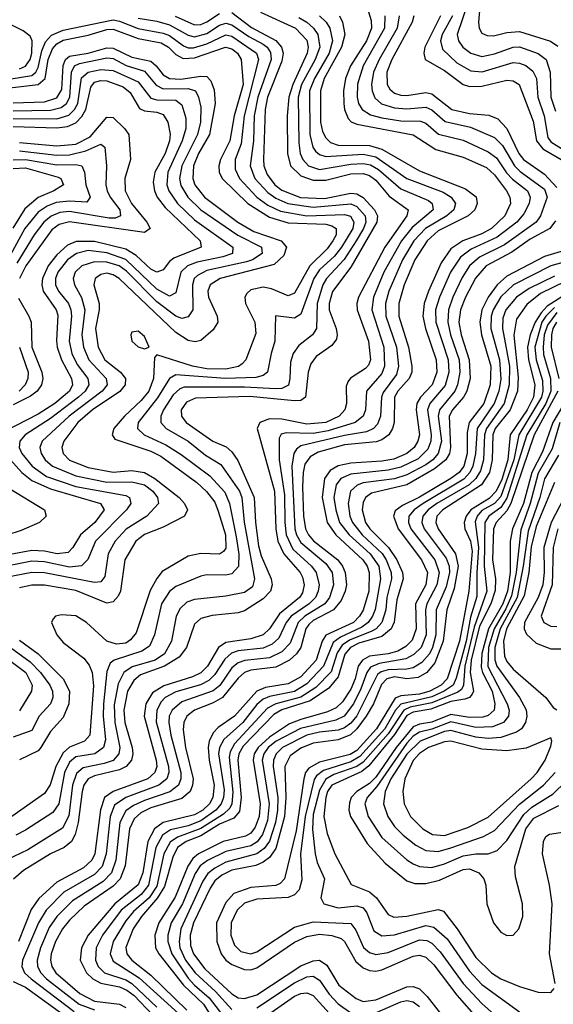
# Model space of a CAD drawing. Header units: inches. Extents: x 990535 to 1117859, y 769386 to 892122.
# Tile 229 of 256: x 1036551 to 1038258, y 862009 to 865158. Entities that reach past the tile are written whole.
import ezdxf

# ---------------------------------------------------------------- set-up
doc = ezdxf.new("R2010")
doc.units = ezdxf.units.IN
doc.header["$MEASUREMENT"] = 0
doc.layers.add('B0836', color=7, linetype='Continuous')

msp = doc.modelspace()

# ---------------------------------------------------------------- linework, layer by layer
at = {"layer": 'B0836', "color": 5}
for points, elevation in [([(1036550, 865000.8), (1036570, 865009.1), (1036584.4, 865030), (1036589.6, 865050), (1036590.7, 865090), (1036584.8, 865104.8), (1036562.1, 865122.1), (1036430, 865186.9)], 3560), ([(1037230, 865180.1), (1037292.4, 865132.4), (1037370, 865090.9), (1037388.9, 865070), (1037394.2, 865050), (1037390, 865024.5), (1037343.4, 864910), (1037336.5, 864870), (1037331, 864710), (1037332.1, 864690), (1037342.3, 864662.3), (1037367.1, 864630), (1037390, 864612.8), (1037449.3, 864589.3), (1037526.3, 864586.3), (1037610, 864602.8), (1037630, 864600.8), (1037650, 864589.1), (1037686.2, 864550), (1037695.7, 864530), (1037693.6, 864510), (1037610, 864365.8), (1037551.3, 864288.7), (1037540.6, 864250), (1037541.6, 864230), (1037563.3, 864170), (1037566.9, 864150), (1037564.1, 864135.9), (1037550, 864115.4), (1037499.7, 864080.3), (1037482.5, 864057.5), (1037474.1, 864030), (1037465.4, 863950), (1037450, 863939.5), (1037430, 863938.6), (1037287.6, 863952.4), (1037113.1, 863946.9), (1037085.1, 863934.9), (1037067.6, 863910), (1037068.3, 863890), (1037083.8, 863870), (1037168.7, 863810), (1037211.2, 863791.2), (1037230, 863775.4), (1037248.4, 863748.4), (1037300.7, 863630), (1037304.9, 863550), (1037314.9, 863474.9), (1037323.2, 863443.2), (1037356, 863370), (1037358.7, 863350), (1037353, 863330), (1037330, 863305.4), (1037270, 863267.4), (1037250, 863261.3), (1037167.2, 863252.8), (1037130, 863242.7), (1037110, 863225), (1037084.7, 863150), (1037061.1, 863118.9), (1037014.7, 863090), (1036937.8, 863062.2), (1036915.6, 863044.4), (1036896.2, 863010), (1036884.5, 862950), (1036887.5, 862910), (1036910.9, 862830), (1036913.1, 862810), (1036909, 862790), (1036891.6, 862770), (1036870, 862758.5), (1036790, 862739.7), (1036770, 862729.6), (1036756.4, 862710), (1036750.6, 862690), (1036738.2, 862590), (1036728.1, 862551.9), (1036716.6, 862530), (1036693, 862510), (1036650, 862489.9), (1036563.6, 862436.4), (1036531, 862409)], 3580), ([(1037321.2, 865181.2), (1037433.1, 865130), (1037470, 865092.3), (1037474.1, 865070), (1037470.2, 865050), (1037424.6, 864950), (1037411.8, 864910), (1037407, 864850), (1037408.3, 864730), (1037417.9, 864690), (1037450, 864658.2), (1037490, 864644.9), (1037530, 864644.8), (1037610, 864664.8), (1037650, 864665.6), (1037670, 864659.8), (1037690, 864644.7), (1037733.2, 864593.2), (1037793.7, 864550), (1037790.1, 864530), (1037718.7, 864430), (1037635.2, 864270), (1037629.3, 864250), (1037631.2, 864230), (1037667.4, 864130), (1037673.1, 864070), (1037667.2, 864052.8), (1037657.8, 864042.2), (1037608.9, 864011.1), (1037600.6, 863999.4), (1037595.3, 863984.7), (1037596.7, 863930), (1037591.5, 863910), (1037572.9, 863890), (1037530, 863869.4), (1037470, 863864.5), (1037390, 863880.6), (1037350, 863881.6), (1037319.6, 863870), (1037310.8, 863850), (1037366.4, 863650), (1037370.3, 863530), (1037377.3, 863490), (1037395.6, 863450), (1037447.9, 863390), (1037455.3, 863375.3), (1037461.2, 863350), (1037455.4, 863324.6), (1037446.2, 863310), (1037382.4, 863257.6), (1037350.3, 863209.7), (1037330, 863190.8), (1037290, 863177.7), (1037210, 863166.5), (1037186.6, 863150), (1037151.3, 863090), (1037130.5, 863069.5), (1037103.3, 863056.7), (1037012.2, 863027.8), (1036975.4, 863004.6), (1036954.9, 862970), (1036949.4, 862930), (1036987.5, 862790), (1036989.4, 862770), (1036983.7, 862750), (1036960.4, 862730), (1036850.2, 862689.8), (1036822.4, 862670), (1036809, 862631), (1036790.8, 862490), (1036781.3, 862470), (1036754.7, 862445.3), (1036670, 862400.1), (1036612.4, 862347.6), (1036587.5, 862312.5), (1036547.3, 862210)], 3620), ([(1037658.2, 865210), (1037675.2, 865155.2), (1037676.8, 865130), (1037660.8, 865090), (1037609.5, 865010), (1037593.3, 864970), (1037587.1, 864930), (1037587.6, 864890), (1037590.1, 864869.9), (1037601.9, 864841.9), (1037611.3, 864831.3), (1037630, 864823.8), (1037810, 864789.5), (1037882, 864742), (1037970, 864717.8), (1038044.9, 864684.9), (1038070, 864661.4), (1038108.2, 864610), (1038118.8, 864590), (1038120.8, 864570), (1038103.4, 864530), (1038060.4, 864490), (1038030, 864473.1), (1037969.3, 864450), (1037930, 864424.6), (1037899.6, 864380.4), (1037858.4, 864290), (1037845.2, 864250), (1037841.3, 864210), (1037849.1, 864170), (1037883.4, 864070), (1037885.5, 864030), (1037870.7, 863990), (1037832.8, 863950), (1037821.8, 863930), (1037819.5, 863910), (1037830.2, 863830), (1037825.1, 863810), (1037813.1, 863790), (1037789.7, 863770), (1037748, 863752), (1037710, 863745.4), (1037610, 863739.9), (1037570, 863731), (1037544.1, 863715.9), (1037526, 863690), (1037519, 863630), (1037534.2, 863550), (1037562, 863510), (1037648.8, 863430), (1037662.4, 863410), (1037669.3, 863390), (1037667.6, 863330), (1037650, 863269.6), (1037638.6, 863250), (1037618.6, 863230), (1037530.5, 863189.5), (1037518.8, 863170), (1037499.9, 863110), (1037450, 863055.8), (1037410, 863033.5), (1037337.5, 863022.5), (1037310, 863010.7), (1037238.4, 862930), (1037186.1, 862893.9), (1037170, 862877.6), (1037157.2, 862850), (1037154, 862830), (1037156.9, 862790), (1037173.5, 862710), (1037169.3, 862670.7), (1037158.3, 862650), (1037137.2, 862630), (1037110, 862615.1), (1037010.1, 862590), (1036981.7, 862570), (1036960.8, 862530), (1036944.5, 862430), (1036930, 862391.4), (1036855.2, 862330), (1036769.5, 862230.5), (1036748.4, 862190), (1036744.6, 862150), (1036764.9, 862110), (1036785.3, 862090), (1036810, 862076.2), (1036870, 862064.4), (1036894, 862054), (1036916.8, 862036.8), (1036975.5, 861975.5)], 3720), ([(1037984.7, 865210), (1037950.7, 865110), (1037955.3, 865090), (1037969.3, 865070), (1037994.6, 865050), (1038030, 865039.9), (1038070, 865048.1), (1038130, 865070), (1038150, 865070.3), (1038209.4, 865049.4), (1038235.8, 865030), (1038248.1, 864990), (1038250, 864910), (1038264.8, 864864.8)], 3860), ([(1038024.2, 865210), (1038018.6, 865150), (1038021, 865130), (1038030, 865114.3), (1038046.7, 865106.7), (1038066.4, 865106.4), (1038110, 865116.3), (1038150, 865119.3), (1038249, 865089), (1038273.2, 865073.2)], 3880), ([(1036450, 864956.2), (1036590, 864979.4), (1036602.7, 864990), (1036610, 865004.7), (1036622, 865058), (1036633.5, 865086.5), (1036652.4, 865107.6), (1036690, 865123.6), (1036850, 865156.8), (1036870, 865153.3), (1036930, 865129.2), (1037010, 865115), (1037030, 865106.9), (1037074.5, 865074.5), (1037090, 865068), (1037107.4, 865067.4), (1037150, 865080.3), (1037210, 865109.6), (1037230, 865105.2), (1037308.5, 865050), (1037314.5, 865030), (1037269.2, 864850), (1037259.6, 864760.4), (1037240.8, 864710), (1037240, 864680), (1037253.8, 864650), (1037309.6, 864589.6), (1037344.7, 864564.7), (1037385.3, 864545.3), (1037470, 864530.7), (1037590, 864534.9), (1037609.2, 864529.2), (1037620.2, 864510), (1037617.1, 864490), (1037580.3, 864430), (1037558.1, 864401.9), (1037510, 864357.7), (1037492.1, 864330), (1037450, 864215.4), (1037430, 864202.6), (1037369.4, 864210.6), (1037367.7, 864130), (1037355, 864090), (1037344.3, 864030), (1037330, 864019.4), (1037306.6, 864013.4), (1037209.8, 864009.8), (1037050, 864022), (1037029.9, 864010.1), (1036991.3, 863948.7), (1036930.1, 863870), (1036928.3, 863850), (1036949.1, 863830), (1037018.4, 863798.4), (1037067.6, 863767.6), (1037159.2, 863699.2), (1037206.8, 863646.8), (1037222.6, 863610), (1037243.9, 863503.9), (1037251.9, 863448.1), (1037250.6, 863409.4), (1037230, 863386.1), (1037210, 863381.4), (1037150, 863382.4), (1037130, 863378.3), (1037050, 863345.3), (1037030, 863329.1), (1037004.5, 863290), (1036982.4, 863190), (1036965.8, 863154.2), (1036942, 863138), (1036853.2, 863110), (1036840.1, 863099.9), (1036830, 863073), (1036818.7, 862970), (1036817.5, 862930), (1036825.7, 862854.3), (1036819.3, 862830), (1036791.4, 862810), (1036730, 862800), (1036710, 862783.8), (1036693.8, 862750), (1036676.1, 862650), (1036657.1, 862622.9), (1036570, 862565.6), (1036538.9, 862550)], 3540), ([(1036930, 865162.4), (1036990, 865152.9), (1037030, 865141), (1037090, 865107.6), (1037110, 865102.9), (1037150, 865113.8), (1037190, 865140), (1037210, 865146), (1037230, 865141.6), (1037284, 865104), (1037330, 865079.2), (1037342.3, 865070), (1037352.9, 865052.9), (1037355.4, 865030), (1037312.4, 864910), (1037300.8, 864850), (1037298.9, 864770), (1037288.1, 864690), (1037303.6, 864650), (1037344.5, 864604.5), (1037370, 864586.9), (1037409.3, 864569.3), (1037490, 864557.8), (1037610, 864568.3), (1037630, 864560.3), (1037656.7, 864530), (1037658.1, 864510), (1037651.2, 864490), (1037627.6, 864450), (1037588.9, 864391.1), (1037532.2, 864330), (1037520.3, 864310), (1037502.3, 864250), (1037501, 864170), (1037487.3, 864150), (1037444.2, 864115.8), (1037426.1, 864090), (1037417.2, 864062.8), (1037415.7, 864010), (1037410.8, 863989.2), (1037390, 863978.5), (1037370, 863976.8), (1037270, 863982.4), (1037077.3, 863982.7), (1037063.1, 863976.9), (1037042.4, 863957.6), (1037011.1, 863910), (1037002.9, 863890), (1037002.5, 863870), (1037019.9, 863850), (1037090, 863810.3), (1037145.5, 863765.5), (1037195, 863735), (1037254.1, 863650), (1037261.3, 863630), (1037269, 863551), (1037301.7, 863370), (1037296.2, 863343.8), (1037270, 863325.9), (1037210, 863314.1), (1037110, 863303.8), (1037085.5, 863294.5), (1037064.8, 863275.2), (1037051.4, 863250), (1037036.1, 863170), (1037014.5, 863130), (1036984.6, 863110), (1036911.3, 863088.7), (1036884.6, 863070), (1036866.2, 863033.8), (1036853.5, 862966.5), (1036854.8, 862910), (1036871.5, 862830), (1036867.9, 862810), (1036850, 862789.1), (1036821.3, 862778.7), (1036754.4, 862765.6), (1036732.7, 862747.3), (1036720, 862710), (1036708, 862612), (1036687.6, 862572.4), (1036576.6, 862503.4), (1036510, 862471)], 3560), ([(1037444.3, 865164.3), (1037470, 865150), (1037491.4, 865130), (1037504.5, 865110), (1037510.8, 865070), (1037496.8, 865030), (1037453, 864950), (1037441.7, 864910), (1037444.3, 864764.3), (1037448.6, 864730), (1037456.8, 864710), (1037475.4, 864690), (1037510, 864678.4), (1037610, 864695.4), (1037650, 864697.5), (1037673.4, 864693.4), (1037699, 864679), (1037770, 864616.9), (1037859, 864579), (1037870.5, 864570), (1037873.6, 864550), (1037806.7, 864493.3), (1037772.2, 864450), (1037716.3, 864350), (1037682.8, 864270), (1037677.6, 864230), (1037715.6, 864110), (1037718.5, 864050), (1037710, 864026.7), (1037660.4, 863970), (1037656.9, 863910), (1037650, 863890), (1037623.8, 863870), (1037537.4, 863842.6), (1037490, 863834.6), (1037403.6, 863836.4), (1037388, 863832), (1037380.7, 863819.3), (1037380.6, 863750), (1037398.1, 863638.1), (1037398.9, 863550), (1037403.6, 863510), (1037424.5, 863464.5), (1037484.9, 863410), (1037499, 863390), (1037508.9, 863350), (1037506.1, 863330), (1037497, 863310), (1037476.7, 863290), (1037419.6, 863250), (1037404, 863230), (1037379.8, 863180.2), (1037358.9, 863161.1), (1037330, 863148.4), (1037250, 863139), (1037228.3, 863131.7), (1037206.9, 863113.1), (1037175.8, 863064.2), (1037156, 863044), (1037129.6, 863030.4), (1037050, 863007.8), (1037016.2, 862990), (1037003.2, 862976.8), (1036989.2, 862950), (1036987.8, 862912.2), (1037027.3, 862770), (1037028.1, 862750), (1037021.3, 862730), (1036995.7, 862710), (1036890, 862670), (1036854.3, 862645.7), (1036840.7, 862610), (1036828.1, 862490), (1036814.7, 862450), (1036790, 862424.1), (1036692.4, 862367.6), (1036635.8, 862310), (1036610.9, 862269.1), (1036560.4, 862150), (1036557.4, 862130), (1036566.6, 862110), (1036587.3, 862090), (1036725.7, 861985.7)], 3640), ([(1037509.7, 865169.7), (1037531.2, 865150), (1037543.1, 865130), (1037551.9, 865090), (1037540.7, 865050), (1037494.2, 864970), (1037477.8, 864930), (1037479.4, 864790), (1037489.1, 864750), (1037497.5, 864737.5), (1037510, 864726), (1037530, 864719.9), (1037650, 864727.1), (1037690, 864719.2), (1037790, 864649.4), (1037905.6, 864605.6), (1037931.9, 864590), (1037945.4, 864570), (1037939.7, 864550), (1037917.6, 864530), (1037849.8, 864490.2), (1037812.4, 864450), (1037776, 864390), (1037731.7, 864290), (1037721.7, 864250), (1037722.7, 864210), (1037757, 864110), (1037763.3, 864050), (1037756.8, 864023.2), (1037714.2, 863965.9), (1037708.4, 863950), (1037705.8, 863890), (1037695.5, 863864.5), (1037683.2, 863850), (1037660.7, 863839.3), (1037590, 863827.9), (1037450, 863794.4), (1037436.1, 863783.9), (1037428, 863770), (1037421.9, 863730), (1037431, 863530), (1037436.3, 863510), (1037450, 863485.5), (1037530, 863418.5), (1037550.5, 863390), (1037554.6, 863350), (1037541.8, 863310), (1037526.9, 863290), (1037463.2, 863250), (1037442.1, 863230), (1037416.3, 863163.7), (1037390, 863136), (1037350, 863117.2), (1037271.1, 863108.9), (1037250, 863101.1), (1037230, 863084.6), (1037191.2, 863028.8), (1037170, 863011.2), (1037070, 862976.7), (1037038.3, 862950), (1037029.6, 862930), (1037028, 862910), (1037034.2, 862870), (1037066.6, 862750), (1037066.5, 862730), (1037058.8, 862710), (1037031.8, 862688.2), (1036950, 862661.2), (1036914.8, 862645.2), (1036890, 862627.8), (1036871.6, 862590), (1036858.8, 862470), (1036845.1, 862430), (1036818.3, 862401.7), (1036719.8, 862340.2), (1036670, 862290), (1036645.6, 862254.4), (1036617, 862190), (1036606.3, 862150), (1036607.7, 862130), (1036618.2, 862110), (1036637.2, 862090), (1036741.5, 862010), (1036790, 861991.8)], 3660), ([(1037574.6, 865170), (1037583.9, 865150), (1037591.1, 865110), (1037580.4, 865070), (1037525.3, 864970), (1037513.3, 864930), (1037512.9, 864830), (1037519.9, 864799.9), (1037530, 864779.3), (1037545.2, 864765.2), (1037570, 864756.6), (1037670, 864755), (1037710, 864743.2), (1037830, 864674), (1037976.9, 864616.9), (1038011.3, 864591.3), (1038014.4, 864570), (1038007.1, 864550), (1037986.2, 864530), (1037890, 864482.2), (1037854.7, 864450), (1037815.3, 864390), (1037780.9, 864310), (1037764.1, 864250), (1037763.5, 864210), (1037794.6, 864110), (1037806.1, 864050), (1037805.2, 864030), (1037796.7, 864010), (1037760.5, 863970), (1037750.2, 863950), (1037749.6, 863870), (1037744, 863850), (1037731.6, 863830), (1037710, 863814.2), (1037692, 863808), (1037590, 863798.6), (1037505.7, 863774.3), (1037480, 863760), (1037463.7, 863736.3), (1037457.8, 863710), (1037455.9, 863664.1), (1037459.4, 863570), (1037465.5, 863530), (1037474.5, 863510), (1037490.9, 863490.9), (1037568.6, 863430), (1037584.2, 863410), (1037592.7, 863390), (1037596.1, 863350), (1037592.8, 863330), (1037579.6, 863300.4), (1037554.6, 863270), (1037490, 863236.2), (1037476.1, 863223.9), (1037466.2, 863210), (1037450, 863149.9), (1037436.6, 863130), (1037413.9, 863110), (1037370, 863086.9), (1037290, 863077.8), (1037270, 863070), (1037250, 863051.6), (1037200.3, 862990), (1037170, 862973.2), (1037109.9, 862950.1), (1037086.1, 862930), (1037076.4, 862910), (1037073.6, 862886.4), (1037081.1, 862830), (1037105.5, 862730), (1037104.2, 862710), (1037096, 862690), (1037070, 862667.3), (1036970, 862637.3), (1036939, 862621), (1036917.5, 862602.5), (1036902.4, 862570), (1036888.5, 862451.5), (1036872, 862410), (1036850, 862387.1), (1036756.7, 862323.3), (1036710, 862278.5), (1036687.8, 862250), (1036665.7, 862210), (1036651.6, 862170), (1036649.7, 862149.7), (1036654.1, 862130), (1036666.8, 862110), (1036743.7, 862043.7), (1036790, 862019.6), (1036870, 862009.6), (1036890, 861999.1)], 3680), ([(1037718.8, 865170), (1037718.1, 865130), (1037649.8, 865010), (1037631.4, 864951.4), (1037631, 864910), (1037635.2, 864890), (1037646.9, 864870), (1037673.8, 864853.8), (1037710, 864844), (1037770, 864834.2), (1037832.8, 864832.8), (1037850, 864826.2), (1037891.2, 864791.2), (1037970, 864772.1), (1038050, 864735.5), (1038076.3, 864716.3), (1038108.1, 864668.1), (1038127.3, 864647.3), (1038175.6, 864610), (1038184.4, 864590), (1038181.3, 864570), (1038163.7, 864536.3), (1038141.1, 864510), (1038078.2, 864461.8), (1037995.9, 864424.1), (1037961.6, 864398.4), (1037929.6, 864350), (1037893.8, 864270), (1037881.7, 864230), (1037882.4, 864190), (1037921.5, 864070), (1037923.6, 864030), (1037912.1, 863987.9), (1037862.9, 863930), (1037855.8, 863910), (1037867, 863830), (1037866.2, 863810), (1037856.3, 863783.7), (1037826.2, 863753.8), (1037770, 863726.4), (1037730, 863717.1), (1037610, 863704.1), (1037578.5, 863690), (1037563.1, 863670), (1037556.5, 863630), (1037562.1, 863590), (1037574.4, 863550), (1037604.8, 863510), (1037672.1, 863450), (1037699.6, 863410), (1037705.8, 863370), (1037688.1, 863271.9), (1037680, 863250), (1037665.9, 863230), (1037645.3, 863214.7), (1037577, 863183), (1037553.6, 863166.4), (1037523.4, 863090), (1037470, 863033.8), (1037430, 863009.5), (1037350, 862993.8), (1037330, 862985.2), (1037310, 862968.1), (1037265.1, 862910), (1037204.1, 862855.9), (1037190.4, 862830), (1037187.3, 862810), (1037205.4, 862694.6), (1037203.3, 862670), (1037196, 862650), (1037178.8, 862630), (1037130, 862596.2), (1037090, 862579.6), (1037033.2, 862566.8), (1037007.3, 862550), (1036986.2, 862510), (1036962.7, 862390), (1036939.7, 862360.3), (1036875.2, 862310), (1036816.2, 862230), (1036795.3, 862190), (1036793.1, 862150), (1036801.7, 862130), (1036822.3, 862110), (1036890, 862087.2), (1036910, 862075.5), (1036990, 861999.6)], 3740), ([(1037765.4, 865170), (1037758.2, 865130), (1037701.1, 865030), (1037683.1, 864990), (1037676.5, 864950), (1037678.4, 864930), (1037687.2, 864907.2), (1037708.3, 864888.3), (1037750, 864875.8), (1037790, 864872.7), (1037850, 864877.4), (1037870, 864868.9), (1037912.1, 864832.1), (1037993.4, 864813.4), (1038070, 864781.1), (1038095.7, 864755.7), (1038134.1, 864690), (1038152.2, 864672.2), (1038230, 864615.6), (1038238.9, 864590), (1038217.1, 864530), (1038203.4, 864510), (1038101.9, 864438.1), (1038022.2, 864397.8), (1037990.3, 864370), (1037966.7, 864333.3), (1037937.3, 864270), (1037923.1, 864230), (1037920.7, 864190), (1037929.3, 864150), (1037956.6, 864070), (1037959.3, 864030), (1037951.7, 863990), (1037943.1, 863970), (1037893.8, 863910), (1037890, 863890), (1037900.9, 863810), (1037890, 863770), (1037872.4, 863750), (1037850, 863733.9), (1037790, 863702), (1037750, 863689.7), (1037650, 863676.3), (1037630.7, 863669.3), (1037609.8, 863650), (1037601.5, 863610), (1037607.2, 863570), (1037615.5, 863550), (1037646.7, 863510), (1037710.6, 863450.6), (1037723.8, 863430), (1037739.3, 863390), (1037740.8, 863370), (1037726, 863310), (1037722.3, 863270), (1037709.6, 863230.4), (1037691.8, 863210), (1037678.1, 863201.9), (1037606.6, 863173.4), (1037582.5, 863157.5), (1037566.8, 863133.2), (1037547.4, 863072.6), (1037498.2, 863021.8), (1037450, 862991.1), (1037370.5, 862969.5), (1037343.6, 862956.4), (1037238.3, 862841.7), (1037224, 862816), (1037221, 862799), (1037232.8, 862687.2), (1037229.9, 862650.1), (1037223.3, 862636.7), (1037202.9, 862617.1), (1037130, 862571.4), (1037056, 862544), (1037032.1, 862527.9), (1037011.6, 862490), (1036990, 862387.2), (1036964.7, 862350), (1036914.6, 862305.3), (1036890, 862275.8), (1036850.3, 862210), (1036840.6, 862170), (1036850, 862146.9), (1036933.5, 862093.5), (1037059.5, 861979.5)], 3760), ([(1037048.8, 865168.8), (1037110, 865141.6), (1037130, 865142.2), (1037150, 865150.2), (1037190, 865177.1)], 3580), ([(1037811.6, 865170), (1037806.5, 865150), (1037741.9, 865030), (1037725.9, 864990), (1037726.3, 864950), (1037735.1, 864935.1), (1037750, 864923), (1037770, 864916.1), (1037790, 864914.9), (1037850, 864924.5), (1037870, 864920.8), (1037933.6, 864870), (1037990, 864857.6), (1038052.1, 864852.1), (1038080.8, 864840.8), (1038110, 864809.7), (1038148.1, 864730), (1038162.7, 864710), (1038230, 864663.9), (1038270, 864620.8)], 3780), ([(1037897.3, 865170), (1037847.6, 865070), (1037843.5, 865050), (1037848.3, 865030), (1037910, 864995.3), (1037969.6, 864950), (1037990, 864943.6), (1038030, 864944.8), (1038110, 864964), (1038130, 864961.7), (1038148.5, 864950), (1038193.3, 864833.3), (1038204.6, 864770), (1038224.5, 864744.5), (1038283, 864710)], 3820), ([(1037935.2, 865170), (1037903, 865110), (1037896.9, 865090), (1037903.5, 865063.5), (1037950, 865019.2), (1037993.9, 864993.9), (1038030.6, 864990.6), (1038130, 865020.2), (1038150, 865018.8), (1038170, 865011.2), (1038193.1, 864993.1), (1038204.8, 864970), (1038208.3, 864910), (1038229.4, 864850), (1038241.1, 864781.1), (1038250, 864767.3), (1038309.9, 864729.9)], 3840), ([(1036510, 864938.8), (1036610, 864950.2), (1036632.3, 864970), (1036642.4, 865030), (1036655.5, 865064.5), (1036670, 865080.9), (1036690, 865092.3), (1036770, 865108.1), (1036830, 865125.9), (1036850, 865126.9), (1036930, 865096.9), (1037003.7, 865083.7), (1037026.6, 865070), (1037050, 865046.4), (1037073.9, 865033.9), (1037110, 865035.7), (1037209.3, 865069.3), (1037230, 865064.6), (1037247.8, 865050), (1037259.2, 865030), (1037265.6, 864950), (1037237.5, 864850), (1037223.7, 864770), (1037193.3, 864710), (1037188, 864690), (1037189.3, 864670), (1037199.2, 864650), (1037281, 864570), (1037350, 864526.1), (1037410, 864508), (1037530, 864503.6), (1037550, 864498.7), (1037563, 864490), (1037563.3, 864470), (1037553.1, 864450), (1037534.8, 864425.2), (1037478.8, 864370), (1037430, 864283.4), (1037410, 864274.2), (1037357.1, 864297.1), (1037330, 864302.5), (1037290, 864293.5), (1037278.1, 864281.9), (1037271, 864270), (1037273.8, 864250), (1037303.4, 864190), (1037306.3, 864153.7), (1037274.5, 864070), (1037263.2, 864056.8), (1037250.9, 864049.1), (1037210, 864040.5), (1037150, 864041.6), (1037103.4, 864050), (1036990, 864085.7), (1036982.4, 864077.6), (1036979.3, 864010), (1036963.6, 863970), (1036940.1, 863939.9), (1036886.1, 863890), (1036852.6, 863850), (1036846.7, 863830), (1036855.7, 863815.7), (1036970, 863778.2), (1037002.1, 863762.1), (1037117.3, 863677.3), (1037148.9, 863648.9), (1037174.9, 863614.9), (1037186.3, 863586.3), (1037209.4, 863510), (1037210, 863467.2), (1037203.2, 863456.8), (1037190, 863448.9), (1037130, 863450.2), (1037090, 863441.9), (1037007.2, 863392.8), (1036989.2, 863370.8), (1036968.1, 863331.9), (1036923.3, 863196.7), (1036905.8, 863174.2), (1036890, 863164.2), (1036860.8, 863160.8), (1036830, 863170.5), (1036764.9, 863230), (1036730, 863250.9), (1036685, 863255), (1036665.6, 863250), (1036658.3, 863241.7), (1036652.8, 863230), (1036670.1, 863190), (1036690, 863165.7), (1036756.2, 863116.2), (1036773.1, 863093.1), (1036782.3, 863070), (1036787.2, 863027.2), (1036774.9, 862870), (1036758.4, 862850), (1036710, 862831), (1036690, 862813.2), (1036667, 862770), (1036648.7, 862711.3), (1036630, 862682.7), (1036525.7, 862610)], 3520), ([(1036530, 864891.2), (1036630, 864895.4), (1036670, 864907.7), (1036685.6, 864934.4), (1036690, 865011.5), (1036697.6, 865030), (1036710, 865040.6), (1036770, 865050.3), (1036830, 865067.4), (1036850, 865066.7), (1036910, 865037.9), (1036970, 865025.2), (1036988, 865010), (1037010, 864981.1), (1037030, 864969.1), (1037067, 864967), (1037130, 864977.5), (1037150, 864976.1), (1037162.3, 864962.3), (1037173.2, 864933.2), (1037176.6, 864890), (1037157.9, 864790), (1037123.5, 864730), (1037106.9, 864690), (1037104.9, 864650), (1037111.2, 864630), (1037142.7, 864590), (1037248.5, 864510), (1037300.5, 864480.5), (1037387.2, 864450), (1037405, 864430), (1037396, 864404), (1037365, 864375), (1037192.5, 864330), (1037160.8, 864310), (1037153, 864290), (1037155.1, 864270), (1037182.6, 864210), (1037184.7, 864190), (1037170, 864165.7), (1037130, 864131.9), (1037112.7, 864127.3), (1037090, 864131.9), (1037050, 864156.8), (1036869.5, 864330), (1036850, 864341.6), (1036830, 864346.5), (1036810, 864343), (1036792.3, 864330), (1036788.2, 864310), (1036805.4, 864250), (1036805.5, 864230), (1036793.3, 864170), (1036802, 864110), (1036823.7, 864070), (1036873, 864030), (1036889.2, 864010), (1036888.3, 863990), (1036871.5, 863968.5), (1036784.3, 863910), (1036737.1, 863870), (1036692, 863810), (1036686.1, 863790), (1036690.5, 863770), (1036710, 863749.5), (1036770, 863726), (1036850, 863711.2), (1036910, 863716.2), (1036950, 863710), (1036983.5, 863690), (1037060.8, 863630), (1037078.7, 863610), (1037088.1, 863590), (1037078.3, 863570), (1037010, 863534.4), (1036950, 863511.8), (1036922.3, 863490), (1036887.3, 863430), (1036873.5, 863330), (1036866.2, 863313.8), (1036850, 863296.3), (1036830, 863292.1), (1036730, 863332.7), (1036630, 863349.1), (1036590, 863349), (1036550, 863340.9)], 3480), ([(1036530, 864866.4), (1036650, 864868.2), (1036683.7, 864876.3), (1036700.6, 864890), (1036710.9, 864910), (1036717, 864990), (1036726, 865010), (1036742.7, 865017.3), (1036830, 865035.1), (1036850, 865033), (1036891.6, 865011.6), (1036950, 864993), (1036987.9, 864947.9), (1037010, 864936.6), (1037090, 864937.1), (1037113.2, 864930), (1037123, 864910), (1037130, 864878), (1037129.6, 864830), (1037119.5, 864790), (1037070, 864690), (1037062.7, 864650), (1037067, 864627), (1037089.1, 864590), (1037130, 864549.6), (1037248.8, 864468.8), (1037325.1, 864430), (1037327.2, 864410), (1037296.3, 864390), (1037276.9, 864383.1), (1037150, 864355.4), (1037120.1, 864339.9), (1037109.5, 864330), (1037103.5, 864310), (1037105.2, 864230), (1037090, 864206.9), (1037070, 864201.8), (1037050, 864209.7), (1036990, 864255.4), (1036892.9, 864352.9), (1036869.2, 864370), (1036830, 864382.2), (1036790, 864383.6), (1036750, 864371), (1036728.8, 864350), (1036721.9, 864330), (1036725.8, 864310), (1036749, 864269), (1036759.4, 864230), (1036750, 864150), (1036755.2, 864110), (1036772.3, 864070), (1036827.2, 864010), (1036830.7, 863990), (1036814.5, 863970), (1036708.8, 863890), (1036623.2, 863810), (1036615.3, 863790), (1036619.4, 863770), (1036632.4, 863750), (1036655.6, 863730), (1036730, 863698.5), (1036830, 863678.8), (1036910, 863679.6), (1036950, 863670.2), (1036976.4, 863650), (1036991.7, 863630), (1036994.7, 863610), (1036957.5, 863570), (1036891.2, 863528.8), (1036856.8, 863490), (1036834, 863450), (1036823.1, 863376.9), (1036810, 863360.4), (1036790, 863358.2), (1036630, 863388.6), (1036590, 863389.8), (1036506.3, 863373.7)], 3460), ([(1036530, 864841.3), (1036670, 864840.9), (1036708, 864852), (1036726.5, 864870), (1036736.6, 864890), (1036748.4, 864971.6), (1036769.8, 864990.2), (1036810, 864998), (1036850, 864994.8), (1036930, 864958.8), (1036970, 864907.1), (1036990, 864901.4), (1037050, 864900), (1037070, 864884.8), (1037082.3, 864842.3), (1037082.9, 864810), (1037071, 864770), (1037024.5, 864670), (1037021.7, 864630), (1037027.7, 864610), (1037055.7, 864570), (1037110, 864518), (1037233.4, 864430), (1037231.6, 864410), (1037201, 864399), (1037118.3, 864381.7), (1037087.8, 864370), (1037066.7, 864350), (1037050, 864283.7), (1037030, 864273.4), (1036990, 864295.9), (1036891, 864391), (1036830, 864412), (1036770, 864419), (1036732.2, 864410), (1036704, 864390), (1036672.5, 864350), (1036665.3, 864330), (1036665.5, 864310), (1036675.2, 864290), (1036707.2, 864250), (1036714.6, 864230), (1036716.7, 864210), (1036709.4, 864130), (1036717.5, 864090), (1036734.7, 864054.7), (1036768.7, 864010), (1036772.2, 863990), (1036760.7, 863970), (1036738.8, 863950), (1036650, 863882.5), (1036568.9, 863830), (1036551.1, 863810), (1036549.1, 863790), (1036558.1, 863770), (1036590.4, 863730), (1036636.9, 863696.9), (1036730, 863664.9), (1036890, 863636.3), (1036902.2, 863630), (1036906.2, 863610), (1036892.9, 863590), (1036793.5, 863490), (1036768.9, 863431.1), (1036748.5, 863411.5), (1036710, 863406.5), (1036630, 863423.9), (1036590, 863425.6), (1036470, 863402.8)], 3440), ([(1036530, 864815.8), (1036670, 864811.9), (1036703.7, 864816.3), (1036730, 864827.4), (1036750, 864847.7), (1036762.2, 864870), (1036778.4, 864941.6), (1036790, 864957.5), (1036810, 864963.1), (1036830, 864962.1), (1036882.5, 864942.5), (1036904.7, 864924.7), (1036933.9, 864873.9), (1036950, 864866.1), (1036990, 864861.8), (1037010, 864854.6), (1037025.1, 864830), (1037032, 864792), (1037030.5, 864770), (1037016.1, 864730), (1036983.8, 864670), (1036977.7, 864637.7), (1036982, 864610), (1036991.2, 864590), (1037016.6, 864556.6), (1037128.4, 864450), (1037131.3, 864430), (1037044.5, 864395.5), (1037030, 864384.3), (1037010, 864358.2), (1036990, 864350.3), (1036970, 864359.4), (1036923.2, 864403.2), (1036890, 864423.4), (1036790, 864448.4), (1036731.9, 864448.1), (1036703.8, 864436.2), (1036670, 864405.7), (1036642.4, 864370), (1036624.2, 864330), (1036621.9, 864310), (1036625.7, 864290), (1036667.3, 864230), (1036672.8, 864212.8), (1036668.3, 864131.7), (1036671, 864110), (1036684.8, 864070), (1036716.5, 864010), (1036719.5, 863990), (1036709.8, 863970), (1036663.5, 863930), (1036610, 863895.7), (1036500.4, 863839.6)], 3420), ([(1036550, 864764.9), (1036670, 864754.4), (1036730, 864759.5), (1036776.6, 864783.4), (1036830, 864846.3), (1036850, 864845.1), (1036886.6, 864810), (1036900.2, 864790), (1036905.1, 864710), (1036887.1, 864650), (1036888.7, 864610), (1036908.8, 864570), (1036957.9, 864510), (1036968.8, 864490), (1036950, 864476.7), (1036710, 864511.6), (1036677.5, 864502.5), (1036654.2, 864485.8), (1036570.7, 864370), (1036550.8, 864330)], 3380), ([(1036550, 864737.8), (1036670, 864724.4), (1036710, 864725.4), (1036762, 864738), (1036810, 864759.3), (1036823.5, 864750), (1036828.2, 864690), (1036826.2, 864630), (1036830.7, 864610), (1036840.7, 864590), (1036871.8, 864550), (1036873.9, 864530), (1036856.8, 864523.2), (1036836.7, 864523.3), (1036710, 864544), (1036679.3, 864540.7), (1036651.2, 864528.8), (1036628.6, 864510), (1036597.1, 864470), (1036541.3, 864378.7)], 3360), ([(1036530, 864709.2), (1036570, 864710.9), (1036670, 864693.6), (1036730, 864694.3), (1036750, 864690), (1036758, 864670), (1036762, 864630), (1036776.1, 864590), (1036765.7, 864574.3), (1036710, 864577.2), (1036667.5, 864572.5), (1036638.7, 864561.3), (1036610, 864541.7), (1036567.4, 864490), (1036468.6, 864310)], 3340), ([(1036530, 864682.1), (1036570, 864683.6), (1036674.3, 864654.3), (1036682.9, 864650), (1036690.6, 864630), (1036660.2, 864610), (1036610, 864589.5), (1036567.7, 864552.3), (1036528.8, 864491.2)], 3320), ([(1038265.2, 864514.8), (1038247.3, 864490), (1038184.7, 864455.3), (1038125.6, 864414.4), (1038043, 864370), (1038009.4, 864330.6), (1037976.8, 864270), (1037961.5, 864230), (1037956.5, 864190), (1037963.4, 864150), (1037989.5, 864070), (1037992.5, 864010), (1037981.5, 863970), (1037970.8, 863950), (1037935.3, 863910), (1037925.2, 863890), (1037929.6, 863790), (1037925.8, 863770), (1037914.4, 863750), (1037878.5, 863721.5), (1037790, 863670.6), (1037676.2, 863643.8), (1037657.8, 863630), (1037650, 863613.9), (1037646.6, 863590), (1037657.7, 863550), (1037671.7, 863530), (1037730.9, 863470), (1037757.6, 863430), (1037776.1, 863390), (1037778.2, 863370), (1037757.1, 863302.9), (1037749.1, 863230.9), (1037739.2, 863210), (1037710, 863185.3), (1037636.3, 863163.7), (1037609, 863150), (1037590.8, 863129.2), (1037570, 863056.7), (1037539.6, 863020.4), (1037480.5, 862979.5), (1037389.7, 862950.3), (1037364, 862936), (1037265.7, 862834.3), (1037252.2, 862810), (1037248.4, 862790), (1037259.4, 862670), (1037254.4, 862625.6), (1037236, 862604), (1037190, 862585.2), (1037130, 862547.5), (1037084, 862530), (1037056.1, 862510), (1037040.4, 862479.6), (1037014.2, 862385.8), (1036991.8, 862350), (1036940.2, 862290), (1036914.3, 862250), (1036890.4, 862190.4), (1036893.2, 862170), (1036909.2, 862150), (1036970, 862102.1), (1037085.7, 861990)], 3780), ([(1038283.3, 864416.7), (1038230, 864400.1), (1038110, 864337.3), (1038078.7, 864310), (1038049.9, 864270.1), (1038030, 864230), (1038022.8, 864190), (1038028.9, 864150), (1038058.1, 864050), (1038056.2, 863990), (1038035.8, 863930), (1037989.2, 863870), (1037982.2, 863837.8), (1037982.7, 863770), (1037971.9, 863730), (1037957.3, 863710), (1037930.3, 863690), (1037830, 863631), (1037775.5, 863604.5), (1037752.7, 863587.3), (1037746.5, 863570), (1037761.5, 863530), (1037837, 863430), (1037855.7, 863390), (1037850.1, 863350.1), (1037817.4, 863290), (1037819.6, 863210), (1037806.2, 863173.8), (1037786.7, 863153.3), (1037761.3, 863138.7), (1037730.1, 863129.9), (1037670, 863121.8), (1037647.3, 863110), (1037634.1, 863090), (1037624.4, 863050), (1037610, 863016.7), (1037583.8, 862976.2), (1037563.3, 862956.7), (1037536, 862944), (1037450, 862920.1), (1037414.5, 862905.5), (1037350, 862863), (1037313.7, 862830), (1037301.6, 862810), (1037297.4, 862790), (1037319.8, 862650), (1037316.9, 862610), (1037304.7, 862575.3), (1037290, 862556.1), (1037273.8, 862546.2), (1037202, 862530), (1037122.7, 862490), (1037104.4, 862475.6), (1037089.3, 862450.7), (1037048.6, 862351.4), (1036996.1, 862270), (1036983.6, 862230), (1036985.9, 862190), (1036996.6, 862170), (1037074.5, 862070), (1037138.7, 862010), (1037190, 861929)], 3820), ([(1038319.2, 864390), (1038250, 864370), (1038130.7, 864309.3), (1038090, 864271), (1038065.5, 864230), (1038059.2, 864210), (1038058.6, 864170), (1038086.3, 864070), (1038090, 864008.6), (1038083.5, 863970), (1038069.1, 863930), (1038014.3, 863850), (1038009.1, 863770), (1038001.2, 863730), (1037990.7, 863709.3), (1037971.7, 863688.4), (1037841.6, 863610), (1037812.7, 863590), (1037795.9, 863570), (1037794.5, 863550), (1037802.3, 863530), (1037878.9, 863430), (1037893.4, 863390), (1037885.7, 863350), (1037853.5, 863290), (1037849.7, 863270), (1037851, 863190), (1037835.1, 863150), (1037812.5, 863127.5), (1037786.6, 863113.4), (1037700.7, 863099.3), (1037673, 863087), (1037661.1, 863070), (1037642.4, 863017.6), (1037618.7, 862970), (1037589.2, 862930.8), (1037562.2, 862917.8), (1037448.9, 862891.1), (1037371.6, 862850), (1037346.2, 862830), (1037331.7, 862810), (1037326.9, 862790), (1037349.4, 862650), (1037343.4, 862596.6), (1037328.2, 862551.8), (1037311.1, 862528.9), (1037290, 862516.1), (1037210, 862497.9), (1037151.6, 862468.4), (1037128.3, 862451.7), (1037112.7, 862427.3), (1037071.4, 862330), (1037036, 862270), (1037024.6, 862230), (1037024.9, 862210), (1037037.7, 862170), (1037090, 862092.7), (1037109.8, 862070), (1037157.2, 862030), (1037210, 861960.2)], 3840), ([(1038262.6, 864337.4), (1038181.5, 864298.5), (1038140.2, 864270), (1038106.7, 864230), (1038097.2, 864202.8), (1038095.2, 864170), (1038117.6, 864050), (1038117.5, 863990), (1038100.5, 863930), (1038044.3, 863850), (1038037.9, 863830), (1038034.7, 863750), (1038025, 863715), (1038009.9, 863690), (1037989.3, 863670.7), (1037886, 863610), (1037857.6, 863590), (1037840.8, 863570), (1037837.2, 863550), (1037844.7, 863530), (1037915.5, 863435.5), (1037924.9, 863410), (1037926.3, 863390), (1037915.6, 863344.4), (1037883.9, 863270), (1037882.2, 863190), (1037872.2, 863150), (1037861.7, 863130), (1037837.6, 863102.4), (1037810, 863085.3), (1037790, 863080.6), (1037730, 863078.8), (1037707.4, 863072.6), (1037696, 863063.9), (1037630, 862931.5), (1037610, 862907.9), (1037590, 862892.7), (1037570, 862885.2), (1037510, 862879.2), (1037470, 862869.4), (1037391.8, 862830), (1037371.2, 862810), (1037363.4, 862790), (1037361.7, 862770), (1037376.4, 862670), (1037375.5, 862630), (1037369.1, 862590), (1037349.7, 862530.3), (1037333.2, 862506.8), (1037310, 862490.3), (1037210, 862463.6), (1037175.1, 862444.9), (1037153.1, 862426.9), (1037137.2, 862402.8), (1037066.6, 862250), (1037060.8, 862210), (1037063.6, 862190), (1037081.9, 862150), (1037112.5, 862110), (1037177.6, 862050), (1037230, 861992.8)], 3860), ([(1038298.2, 864321.8), (1038217.6, 864282.4), (1038173.5, 864246.5), (1038140.4, 864199.6), (1038131.7, 864148.3), (1038145.7, 864014.3), (1038143.5, 863970), (1038119.8, 863910), (1038072.7, 863850), (1038064.7, 863830), (1038062.9, 863750), (1038053.6, 863710), (1038028.6, 863670), (1037905.2, 863590), (1037885.2, 863570), (1037882, 863550), (1037889.8, 863530), (1037945.4, 863450), (1037953.5, 863410), (1037941.1, 863338.9), (1037917.4, 863270), (1037906, 863170), (1037878.7, 863101.3), (1037853.7, 863070), (1037825.6, 863054.4), (1037790, 863050.3), (1037750, 863056), (1037725.2, 863050), (1037708.3, 863031.7), (1037683, 862970), (1037659.9, 862930), (1037630.1, 862889.9), (1037609.5, 862870.5), (1037570, 862855), (1037490, 862844.2), (1037450, 862828.2), (1037416.2, 862803.8), (1037399.2, 862770), (1037402.4, 862670), (1037398.2, 862610), (1037370, 862507), (1037350, 862479), (1037330, 862463.4), (1037306.8, 862453.2), (1037230, 862438.1), (1037197.5, 862422.5), (1037175.7, 862404.3), (1037160, 862380), (1037107.3, 862270), (1037096.3, 862230), (1037097, 862197), (1037106.5, 862170), (1037142.9, 862122.9), (1037230, 862042.2), (1037250.2, 862030.2), (1037270, 862027.4), (1037310, 862039.3), (1037450, 862132.4), (1037490, 862148.4), (1037510, 862150.7), (1037533.9, 862133.9), (1037572.4, 862070), (1037627.5, 862027.5), (1037650, 862017.7), (1037690, 862023.2), (1037790, 862065.1), (1037810, 862065.9), (1037830, 862058.4), (1037854.3, 862034.3), (1037915.8, 861955.8)], 3880), ([(1036547.2, 864267.2), (1036580.5, 864210), (1036587.1, 864190), (1036589.8, 864110), (1036621.4, 864030), (1036625.2, 864010), (1036621.2, 863990), (1036606.7, 863970), (1036585.9, 863954.1), (1036530, 863926.2)], 3380), ([(1038324, 864296), (1038238.9, 864241.1), (1038219.4, 864220.6), (1038200.1, 864190), (1038184.6, 864150), (1038176, 864110), (1038179.1, 864070), (1038199.4, 863990), (1038194.5, 863950), (1038174.3, 863910), (1038119.8, 863830), (1038112.4, 863750), (1038093.1, 863686.9), (1038075.5, 863650), (1038053.1, 863626.9), (1037994.9, 863590), (1037979.7, 863570), (1037972.9, 863550), (1037975.5, 863530), (1037992.9, 863490), (1037998.3, 863458.3), (1037988.2, 863330), (1037958.3, 863170), (1037918.5, 863050), (1037899.7, 863030), (1037862.7, 863010), (1037830, 863000.6), (1037770, 862995.7), (1037752.4, 862987.6), (1037692.1, 862890), (1037630, 862820.4), (1037607.8, 862807.8), (1037510, 862783.8), (1037475.8, 862764.2), (1037465.6, 862750), (1037460.2, 862730), (1037435.9, 862564.1), (1037398.3, 862410), (1037384.7, 862395.3), (1037370.7, 862389.3), (1037290, 862382.3), (1037236.4, 862363.6), (1037210, 862334.5), (1037181.1, 862270), (1037181.3, 862210), (1037195.8, 862170), (1037210.7, 862150.7), (1037230, 862136), (1037270, 862120), (1037290, 862119.6), (1037310, 862125.8), (1037430, 862207.3), (1037470, 862225.4), (1037510, 862233.5), (1037550, 862229.4), (1037579, 862219), (1037590, 862209.6), (1037626, 862146), (1037650, 862126), (1037670, 862117.5), (1037690, 862115.4), (1037710, 862119.3), (1037810, 862163.1), (1037830, 862166.4), (1037850, 862160.3), (1037875.7, 862135.7), (1037950, 862038.1), (1038066, 861906)], 3920), ([(1038262.4, 864237.6), (1038234.3, 864210), (1038221.8, 864190), (1038199.3, 864110), (1038203.7, 864070), (1038224.1, 864004.1), (1038225.1, 863970), (1038220.5, 863950), (1038148.3, 863830), (1038131.9, 863750), (1038090, 863633.3), (1038070, 863610.6), (1038030, 863587.6), (1038014.5, 863570), (1038008.5, 863551.5), (1038019.3, 863470), (1038013.3, 863390), (1038013.6, 863313.6), (1037993.5, 863246.5), (1037979.1, 863170), (1037947.9, 863052.1), (1037937.7, 863030), (1037909.4, 863010), (1037870, 862992.5), (1037770.7, 862969.3), (1037753.3, 862950), (1037719.2, 862890), (1037638.9, 862801.1), (1037610, 862784), (1037522.8, 862757.2), (1037500.2, 862739.8), (1037492.6, 862727.4), (1037464.5, 862610), (1037449.5, 862489.5), (1037453.2, 862406.8), (1037444.7, 862375.3), (1037430, 862359.2), (1037410, 862350.2), (1037310, 862345.6), (1037270, 862332.8), (1037246.5, 862310), (1037227.9, 862270), (1037226.5, 862230), (1037237.8, 862197.8), (1037258.4, 862178.4), (1037290, 862170.7), (1037310, 862176.4), (1037430, 862255.9), (1037490, 862273.2), (1037610, 862267.7), (1037626, 862246), (1037650.6, 862190.6), (1037670, 862174.3), (1037690, 862168.1), (1037730, 862174.5), (1037830, 862214.8), (1037853.1, 862213.1), (1037870, 862204.3), (1037896.5, 862176.5), (1037970, 862075.4), (1038030, 862011.6), (1038110, 861939.9)], 3940), ([(1038270, 864220.8), (1038239.2, 864180.8), (1038229.2, 864150), (1038225.3, 864110), (1038227.4, 864087.4), (1038249.4, 864010), (1038250, 863970), (1038233.9, 863930), (1038173.7, 863830), (1038110, 863628), (1038090, 863597.5), (1038052, 863570), (1038039.1, 863550), (1038037.4, 863410), (1038045.7, 863330), (1038005.4, 863214.6), (1037975.4, 863090), (1037971.4, 863030), (1037964.1, 863015.9), (1037953.3, 863006.7), (1037870, 862973.5), (1037800.7, 862959.3), (1037780.4, 862950), (1037730, 862873.5), (1037650, 862783.4), (1037630, 862769.5), (1037556.4, 862743.6), (1037530, 862729.3), (1037510, 862694.2), (1037490, 862615.5), (1037487.6, 862567.6), (1037495.8, 862490), (1037502.6, 862462.6), (1037526.5, 862410), (1037514.8, 862350), (1037524, 862330), (1037570, 862317.6), (1037630, 862323.5), (1037650, 862317.5), (1037661.9, 862301.9), (1037684.1, 862244.1), (1037710, 862228.1), (1037750, 862231.4), (1037850, 862260.8), (1037876, 862256), (1037918.3, 862218.3), (1037990, 862114.5), (1038030, 862072.4), (1038150, 861985.3)], 3960), ([(1038268, 864190), (1038257, 864170), (1038252, 864150), (1038251.4, 864110), (1038275.7, 864010)], 3980), ([(1036550.2, 864110), (1036577.5, 864030), (1036577.1, 864010), (1036568.7, 863990), (1036549.1, 863970)], 3360), ([(1038273.1, 863970), (1038196.9, 863830), (1038122.7, 863610), (1038110, 863586.8), (1038075.3, 863550), (1038066.5, 863530), (1038063.3, 863430), (1038073.2, 863370), (1038072.4, 863332.4), (1038058, 863290), (1038022.2, 863217.8), (1037995.3, 863110), (1037992.5, 863070), (1038003.1, 863010), (1037998.9, 863001.1), (1037990.1, 862990), (1037975.2, 862984.8), (1037930, 862977), (1037866.9, 862953.1), (1037810, 862943.2), (1037790, 862932.5), (1037750, 862872.1), (1037668.1, 862771.9), (1037646.1, 862753.9), (1037550, 862710.1), (1037536, 862690), (1037530.2, 862670), (1037524, 862610), (1037534.9, 862554.9), (1037559.4, 862490), (1037611.7, 862391.7), (1037670, 862368.6), (1037692.2, 862350), (1037730, 862296.3), (1037748.1, 862288), (1037790, 862290.5), (1037890, 862312.7), (1037907.4, 862307.4), (1037950.9, 862250.9), (1038010, 862159), (1038060.1, 862110), (1038090.1, 862090), (1038150, 862065.9), (1038210, 862048.3), (1038250, 862047.1), (1038260.9, 862059.1)], 3980), ([(1038305.1, 863950), (1038256.8, 863870), (1038223.9, 863776.1), (1038189.6, 863710), (1038162.7, 863610), (1038127.3, 863530), (1038119.8, 863490), (1038119.7, 863390), (1038111.4, 863330), (1038096.3, 863290), (1038050.5, 863210), (1038030, 863131.1), (1038027.5, 863087.5), (1038031.7, 863070), (1038063.1, 863010), (1038071.4, 862970), (1038068.7, 862950), (1038050, 862932.5), (1038032.6, 862927.4), (1037990, 862926.6), (1037930, 862935.8), (1037870, 862911.5), (1037830, 862905.1), (1037810, 862895.9), (1037755.8, 862830), (1037690, 862735.5), (1037670, 862714.8), (1037629.8, 862690), (1037611.5, 862670), (1037606.2, 862653.8), (1037604.5, 862630), (1037609.2, 862609.2), (1037662.9, 862522.9), (1037720.5, 862460.5), (1037790, 862403.6), (1037815.4, 862395.4), (1037850, 862394.9), (1037893.6, 862406.4), (1037970, 862439.9), (1037990, 862442.3), (1038019.8, 862430), (1038035.7, 862410), (1038041.9, 862390), (1038045.2, 862330), (1038066.5, 862270), (1038090, 862239.8), (1038110, 862229.1), (1038130, 862230.2), (1038148.4, 862250), (1038160.5, 862290), (1038159.7, 862330), (1038136.9, 862416.9), (1038134.8, 862450), (1038170.1, 862570), (1038195.8, 862604.2), (1038275.6, 862644.4)], 4020), ([(1038279.3, 863870), (1038254.3, 863785.7), (1038210, 863707.1), (1038184.3, 863610), (1038154.1, 863525.9), (1038139.3, 863390), (1038124.8, 863315.2), (1038106.2, 863273.9), (1038068.6, 863210), (1038050.5, 863150), (1038048.8, 863088.8), (1038111, 862970), (1038116.5, 862950), (1038114.6, 862930), (1038099.1, 862910), (1038063.4, 862896.6), (1038010, 862894.2), (1037930, 862912.7), (1037870, 862889.3), (1037830, 862879.3), (1037810, 862866.2), (1037790, 862844), (1037694.1, 862705.9), (1037663, 862670), (1037655.7, 862650), (1037665.9, 862610), (1037710, 862542.5), (1037790, 862470.8), (1037810, 862457.8), (1037830, 862449.5), (1037870, 862446.9), (1037910, 862458.4), (1037970, 862484.3), (1038010, 862490.5), (1038050, 862490.1), (1038079.1, 862500.9), (1038110, 862533.1), (1038163.8, 862616.2), (1038190, 862639), (1038257.6, 862682.4), (1038298.7, 862721.4)], 4040), ([(1036503.2, 863770), (1036557.9, 863710), (1036590, 863684.2), (1036650, 863656.9), (1036809.5, 863610), (1036821.5, 863590), (1036791.8, 863550), (1036745.1, 863510), (1036721.3, 863470), (1036706.1, 863453.9), (1036670.3, 863449.7), (1036630, 863458.4), (1036590, 863460.6), (1036450, 863434.5)], 3420), ([(1038274.6, 863765.4), (1038230.4, 863689.6), (1038215.6, 863630), (1038177.5, 863522.5), (1038162.3, 863410), (1038142.3, 863310), (1038088.5, 863210), (1038070.7, 863150), (1038071.1, 863111.1), (1038077.6, 863090), (1038150.1, 862990), (1038171, 862951), (1038174, 862930), (1038169.7, 862910), (1038156, 862890), (1038141, 862879), (1038090, 862862.2), (1038050, 862859.2), (1038010, 862862.9), (1037930, 862884.7), (1037910, 862881.3), (1037831.9, 862850), (1037790, 862809.1), (1037738.7, 862730), (1037720.4, 862690), (1037715.2, 862650), (1037728.4, 862610), (1037750, 862577.8), (1037777.8, 862550), (1037817.9, 862517.9), (1037850, 862500.9), (1037890, 862497.4), (1037930, 862509.6), (1038034.4, 862545.6), (1038070, 862565.3), (1038150.6, 862649.4), (1038226.8, 862710), (1038264.7, 862750)], 4060), ([(1038262.1, 863677.9), (1038203, 863537), (1038187.6, 863472.4), (1038179.9, 863390), (1038164.5, 863315.5), (1038108.8, 863210), (1038098.8, 863170), (1038102.4, 863122.4), (1038110, 863105.3), (1038130, 863080.7), (1038234.8, 862990), (1038258, 862958), (1038270, 862950.2)], 4080), ([(1036518.7, 863658.7), (1036630.6, 863590), (1036636.1, 863570), (1036614.4, 863550), (1036555.5, 863524.5), (1036510, 863508.8)], 3380), ([(1038293.2, 863630), (1038251.5, 863550), (1038228.1, 863470), (1038228.8, 863390), (1038224.6, 863350), (1038210.3, 863309.7), (1038165.7, 863230), (1038165.2, 863210), (1038172.2, 863192.2), (1038203.4, 863163.4), (1038250, 863145.7), (1038290, 863145.5)], 4120), ([(1038272.3, 863530), (1038257.9, 863470), (1038254.9, 863350), (1038219.7, 863250), (1038227.5, 863230), (1038250, 863218.4), (1038270, 863216.7)], 4140), ([(1036550, 863173.6), (1036609.8, 863129.8), (1036689.8, 863050), (1036709.8, 863010), (1036708.6, 862970), (1036690, 862925.7), (1036650, 862881.8), (1036619, 862830), (1036610, 862820.1), (1036550, 862790.8)], 3480), ([(1036478.8, 863138.8), (1036570.3, 863070), (1036590.6, 863030), (1036588.3, 863010), (1036550, 862947.5)], 3440), ([(1036510, 863158.7), (1036584.4, 863104.4), (1036617.7, 863070), (1036647, 863030), (1036655.9, 863010), (1036657.2, 862990), (1036649.2, 862970), (1036613.1, 862930), (1036590, 862884.3), (1036530, 862863.1)], 3460), ([(1038263.9, 862076.1), (1038246.1, 862170), (1038254.7, 862330), (1038246.2, 862390), (1038223.2, 862490), (1038226.4, 862530), (1038234.6, 862545.4), (1038246.6, 862553.4), (1038330, 862565.5)], 3980), ([(1037310, 861997.7), (1037430, 862078.2), (1037470, 862097.4), (1037490, 862098.8), (1037510, 862086.6), (1037541.4, 862041.4), (1037570, 862011), (1037610, 861981.3)], 3860), ([(1036530, 862082.1), (1036570, 862063.9), (1036705.4, 861965.4)], 3620), ([(1037344.6, 861975.4), (1037430, 862035), (1037450, 862043.8), (1037470, 862045.9), (1037490, 862037.5), (1037541, 861981)], 3840), ([(1037670, 861973.1), (1037770, 862016.7), (1037790, 862020.9), (1037810, 862017.2), (1037830, 862001.9)], 3860)]:
    msp.add_lwpolyline(points, dxfattribs=dict(at, elevation=elevation))
for points, elevation in [([(1036930, 864161.9), (1036910, 864158.4), (1036906.2, 864150), (1036910, 864129.5), (1036930, 864111.6), (1036950, 864104.6), (1036965.6, 864110), (1036950, 864145)], 3520), ([(1038250, 862860.7), (1038171.9, 862828.1), (1038110, 862820.1), (1038030, 862824.6), (1037930, 862850.3), (1037910, 862848.7), (1037858.9, 862830), (1037830, 862811), (1037810, 862788.3), (1037783.7, 862730), (1037776.3, 862690), (1037781.5, 862650), (1037801.6, 862610), (1037841, 862570), (1037871.7, 862551.7), (1037910, 862548.4), (1037985.3, 862574.7), (1038050, 862607.9), (1038187, 862730), (1038206.3, 862750), (1038231.9, 862790), (1038250, 862834), (1038253.3, 862850)], 4080)]:
    msp.add_lwpolyline(points, close=True, dxfattribs=dict(at, elevation=elevation))

doc.saveas('drawing.dxf')
